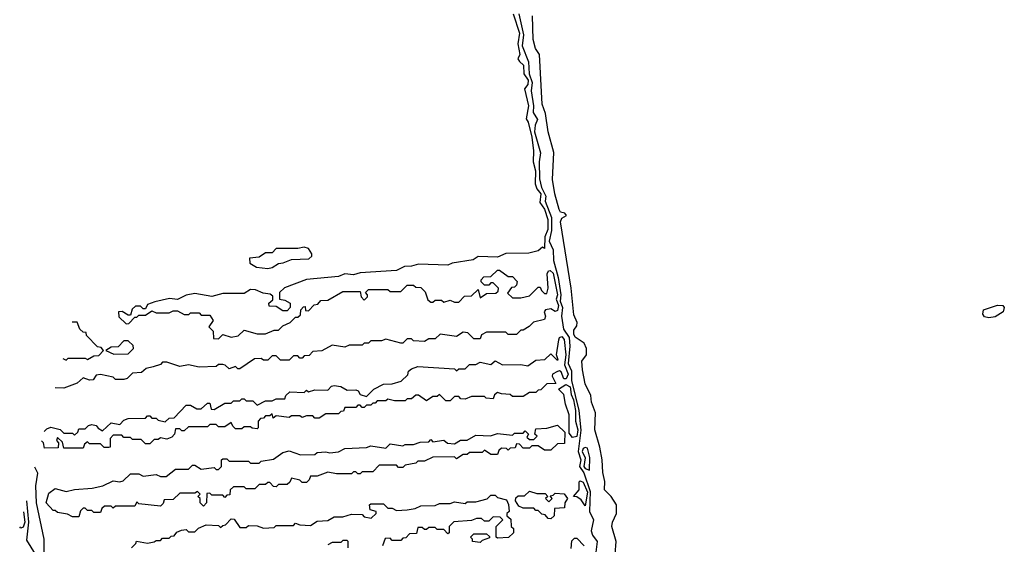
# Model space of a CAD drawing. Extents: x 2769579 to 2883812, y 684207 to 828660.
# Tile 94 of 256: x 2809329 to 2813918, y 711852 to 714297. Entities that reach past the tile are written whole.
import ezdxf

# ---------------------------------------------------------------- set-up
doc = ezdxf.new("R2010")
doc.units = 0

msp = doc.modelspace()

# ---------------------------------------------------------------- linework, layer by layer
at = {"layer": '0CON02XD'}
for points in [[(2811628, 714325), (2811657.5, 714235), (2811650.6, 714185), (2811660, 714135), (2811650, 714115), (2811658.3, 714101.7), (2811676.2, 714085), (2811678, 714045), (2811697.9, 714015), (2811696.7, 713995), (2811681.2, 713975), (2811700.6, 713895), (2811690, 713835), (2811699.3, 713819.3), (2811715, 713750), (2811723.3, 713685), (2811721.2, 713635), (2811732.7, 713592.7), (2811731.7, 713531.7), (2811738.8, 713508.8), (2811758.1, 713485), (2811753.3, 713445), (2811775, 713413.3), (2811790.9, 713365), (2811790.3, 713319.7), (2811775.8, 713284.2), (2811775, 713230), (2811765, 713237.5), (2811745, 713220), (2811701.7, 713208.3), (2811595, 713206.7), (2811555, 713190), (2811465, 713192.5), (2811441.7, 713178.3), (2811345, 713162.5), (2811325, 713152.5), (2811187, 713157), (2811155, 713147.5), (2811123, 713147), (2811085, 713127.5), (2810915, 713117.5), (2810885, 713107.5), (2810845, 713112.5), (2810815, 713100), (2810665, 713086.7), (2810563, 713047), (2810540, 713025), (2810540, 712995), (2810565, 712990), (2810590, 712975), (2810590, 712955), (2810575, 712940), (2810555, 712940), (2810525, 712960), (2810491.7, 712961.7), (2810490, 712975), (2810508.3, 712991.7), (2810508.3, 713008.3), (2810497, 713017), (2810463, 713023), (2810428.3, 713038.3), (2810405, 713040), (2810375, 713020), (2810275, 713020), (2810225, 713007.5), (2810145, 713020), (2810105, 713012.5), (2810065, 712992.5), (2810027, 712997), (2809958.3, 712981.7), (2809925, 712970), (2809915, 712950), (2809905, 712950), (2809891.7, 712961.7), (2809868.3, 712961.7), (2809853, 712947), (2809845, 712920), (2809835, 712920), (2809807, 712937), (2809790, 712935), (2809791.7, 712911.7), (2809825, 712880), (2809838.3, 712881.7), (2809865, 712910), (2809875, 712910), (2809885, 712920), (2809915, 712920), (2809945, 712940), (2809965, 712930), (2810025, 712930), (2810045, 712940), (2810065, 712940), (2810095, 712922.5), (2810117, 712923), (2810125, 712930), (2810165, 712930), (2810175, 712920), (2810215, 712920), (2810230, 712895), (2810210, 712865), (2810230, 712845), (2810231.7, 712811.7), (2810255, 712810), (2810275, 712830), (2810315, 712817.5), (2810347, 712823), (2810375, 712850), (2810435, 712832.5), (2810475, 712832.5), (2810515, 712850), (2810535, 712850), (2810555, 712870), (2810590, 712885), (2810615, 712910), (2810625, 712910), (2810638.3, 712921.7), (2810640, 712945), (2810651.7, 712958.3), (2810660, 712960), (2810661.7, 712941.7), (2810675, 712940), (2810701.7, 712968.3), (2810718.3, 712971.7), (2810731.7, 712988.3), (2810765, 712990), (2810835, 713030), (2810915, 713030), (2810920, 713005), (2810935, 712990), (2810950, 713005), (2810950, 713015), (2810940, 713025), (2810955, 713040), (2811045, 713040), (2811055, 713030), (2811105, 713030), (2811135, 713060), (2811165, 713060), (2811175, 713050), (2811198.3, 713048.3), (2811218.3, 713028.3), (2811231.7, 712991.7), (2811245, 712980), (2811255, 712980), (2811265, 712990), (2811295, 712990), (2811305, 712980), (2811335, 712990), (2811355, 712980), (2811375, 712980), (2811401.7, 713008.3), (2811435, 713010), (2811465, 713040), (2811475, 713000), (2811505, 713020), (2811548.3, 713021.7), (2811558.3, 713031.7), (2811560, 713045), (2811535, 713070), (2811525, 713070), (2811515, 713060), (2811495, 713060), (2811480, 713075), (2811480, 713085), (2811491.7, 713098.3), (2811525, 713100), (2811555, 713130), (2811565, 713130), (2811605, 713100), (2811625, 713100), (2811647, 713077), (2811645, 713060), (2811635, 713050), (2811621.7, 713048.3), (2811601.7, 713021.7), (2811625, 713000), (2811665, 713000), (2811705, 713010), (2811745, 713050), (2811755, 713050), (2811760, 713035), (2811775, 713020), (2811785, 713020), (2811792.5, 713045), (2811787.7, 713112.3), (2811794, 713126), (2811801.7, 713128.3), (2811815, 713116.2), (2811835.4, 713015), (2811829.4, 712995), (2811839.5, 712965), (2811835, 712941.2), (2811825, 712936.2), (2811805, 712950), (2811780, 712945), (2811772.5, 712935), (2811780, 712915), (2811775, 712900), (2811723, 712887), (2811703, 712867), (2811675, 712850), (2811665, 712850), (2811645, 712830), (2811605, 712830), (2811595, 712840), (2811505, 712840), (2811481.7, 712828.3), (2811475, 712810), (2811445, 712810), (2811417, 712837), (2811395, 712840), (2811365, 712820), (2811288.3, 712831.7), (2811265, 712810), (2811235, 712810), (2811215, 712797.5), (2811165, 712800), (2811155, 712810), (2811135, 712810), (2811115, 712790), (2811105, 712790), (2811035, 712807.5), (2811015, 712800), (2810965, 712800), (2810955, 712790), (2810935, 712790), (2810925, 712780), (2810865, 712780), (2810845, 712770), (2810785, 712780), (2810737, 712753), (2810695, 712750), (2810678.3, 712731.7), (2810655, 712730), (2810645, 712720), (2810635, 712720), (2810625, 712730), (2810605, 712730), (2810585, 712710), (2810545, 712710), (2810525, 712730), (2810505, 712730), (2810485, 712710), (2810465, 712710), (2810455, 712717.5), (2810423, 712717), (2810355, 712670), (2810345, 712670), (2810335, 712680), (2810305, 712670), (2810287, 712687), (2810275, 712690), (2810255, 712690), (2810245, 712680), (2810165, 712677.5), (2810115, 712687.5), (2810075, 712680), (2810015, 712700), (2809995, 712700), (2809985, 712690), (2809951.7, 712678.3), (2809918.3, 712671.7), (2809897, 712653), (2809855, 712650), (2809830, 712625), (2809815, 712620), (2809775, 712620), (2809765, 712630), (2809705, 712642.5), (2809685, 712640), (2809671.7, 712618.3), (2809655, 712617.5), (2809625, 712627.5), (2809597, 712603), (2809535, 712580), (2809494.6, 712580.8)], [(2811655.9, 714324.1), (2811676.7, 714226.7), (2811670, 714175), (2811700.7, 714100.7), (2811703.5, 714045), (2811717.1, 714005), (2811712.9, 713965), (2811723.1, 713895), (2811721.4, 713865), (2811742.3, 713832.3), (2811731.4, 713805), (2811728.9, 713775), (2811756.8, 713676.8), (2811749.4, 713635), (2811751.8, 713555), (2811760, 713515), (2811781.5, 713475), (2811778.6, 713451.4), (2811806.7, 713375), (2811807.5, 713315), (2811796.2, 713265), (2811814.4, 713225), (2811817.1, 713175), (2811838.2, 713095), (2811850.4, 713015), (2811848.2, 712985), (2811858.9, 712955), (2811854.3, 712915), (2811864, 712855), (2811890, 712815), (2811892.9, 712775), (2811885.5, 712695), (2811900.2, 712660.2), (2811901.1, 712615), (2811934.6, 712475), (2811944, 712384), (2811931.2, 712285), (2811943.8, 712245), (2811937.9, 712215), (2811957.5, 712185), (2811987.8, 712097.8), (2811984.3, 712005), (2812002.5, 711965), (2811991.8, 711915), (2811998.1, 711895), (2812020.8, 711865), (2812013.6, 711815)], [(2812103.8, 711805), (2812108.8, 711865), (2812088.8, 711935), (2812091.2, 711955), (2812110, 711995), (2812110, 712035), (2812086, 712075), (2812054, 712105), (2812056, 712145), (2812046.4, 712186.4), (2812043.3, 712245), (2812033.3, 712305), (2812010, 712385), (2812012.5, 712465), (2811993.8, 712515), (2811990, 712545), (2811965, 712600), (2811951.2, 712665), (2811948.8, 712705), (2811970, 712735), (2811970, 712765), (2811959.3, 712789.3), (2811917, 712817), (2811910.7, 712830.7), (2811910.7, 712849.3), (2811925, 712870), (2811926.7, 712885), (2811911.7, 712921.7), (2811898.8, 713045), (2811848.8, 713355), (2811855, 713372.5), (2811877.5, 713385), (2811870, 713395), (2811850, 713400), (2811842.5, 713412.5), (2811822.5, 713485), (2811812.3, 713552.3), (2811818.3, 713678.3), (2811791.2, 713775), (2811779.3, 713859.3), (2811763.9, 713903.9), (2811750.8, 714135), (2811732.9, 714162.9), (2811722, 714205), (2811718.8, 714315)], [(2810485, 713137.5), (2810505, 713142.5), (2810535, 713160), (2810557, 713163), (2810595, 713180), (2810677, 713183), (2810690, 713195), (2810690, 713205), (2810675, 713230), (2810655, 713237.5), (2810625, 713230), (2810525, 713230), (2810505, 713210), (2810475, 713210), (2810445, 713190), (2810400, 713185), (2810401.7, 713161.7), (2810433, 713143), (2810485, 713137.5)], [(2813845, 712907.5), (2813825, 712912.5), (2813817.5, 712925), (2813820, 712945), (2813885, 712966.7), (2813910, 712965), (2813917.5, 712955), (2813912.5, 712935), (2813875, 712912.5), (2813845, 712907.5)], [(2809529.5, 712717.2), (2809545, 712710), (2809555, 712720), (2809635, 712720), (2809645, 712712.5), (2809675, 712730), (2809698.3, 712731.7), (2809720, 712755), (2809708.3, 712768.3), (2809691.7, 712771.7), (2809640, 712825), (2809638.3, 712838.3), (2809625, 712840), (2809610, 712855), (2809597.5, 712887.5), (2809573, 712887.5)], [(2809442.6, 712377.6), (2809455, 712390), (2809475, 712397.5), (2809517, 712387), (2809535, 712370), (2809575, 712370), (2809585, 712360), (2809600, 712375), (2809605, 712390), (2809635, 712390), (2809650, 712405), (2809665, 712410), (2809686.2, 712406.2), (2809695, 712392.5), (2809715, 712380), (2809755, 712417.5), (2809795, 712410), (2809815, 712430), (2809835, 712437.5), (2809915, 712440), (2809925, 712450), (2809935, 712450), (2809945, 712440), (2809965, 712440), (2809975, 712430), (2810007, 712423), (2810025, 712440), (2810048.3, 712441.7), (2810105, 712500), (2810125, 712500), (2810155, 712482.5), (2810175, 712482.5), (2810205, 712510), (2810215, 712510), (2810221.7, 712481.7), (2810235, 712480), (2810285, 712510), (2810315, 712510), (2810325, 712520), (2810355, 712520), (2810365, 712530), (2810375, 712530), (2810385, 712520), (2810415, 712520), (2810435, 712500), (2810475, 712520), (2810505, 712520), (2810525, 712530), (2810565, 712530), (2810570, 712545), (2810588.3, 712561.7), (2810655, 712560), (2810665, 712570), (2810675, 712562.5), (2810705, 712572.5), (2810765, 712570), (2810781.7, 712588.3), (2810795, 712592.5), (2810825, 712587.5), (2810855, 712570), (2810895, 712572.5), (2810906.4, 712566.4), (2810915, 712550), (2810945, 712540), (2810980, 712575), (2811025, 712597.5), (2811065, 712600), (2811107.5, 712612.5), (2811138.3, 712641.7), (2811141.7, 712658.3), (2811155, 712670), (2811185, 712680), (2811355, 712670), (2811365, 712660), (2811375, 712670), (2811405, 712670), (2811425, 712690), (2811455, 712690), (2811475, 712700), (2811525, 712690), (2811545, 712707.5), (2811578.3, 712688.3), (2811665, 712690), (2811697, 712683), (2811735, 712710), (2811777, 712713), (2811805, 712740), (2811831.7, 712711.7), (2811838.3, 712711.7), (2811830, 712735), (2811840.8, 712805), (2811845, 712816.2), (2811855, 712820.8), (2811867.1, 712807.1), (2811874.4, 712735), (2811867.9, 712687.9), (2811885.5, 712645), (2811875, 712623.3), (2811865, 712622.5), (2811852.5, 712655), (2811845, 712660), (2811835, 712656.7), (2811812.5, 712645), (2811810, 712635), (2811828.3, 712601.7), (2811785, 712600), (2811758.3, 712571.7), (2811745, 712570), (2811735, 712560), (2811705, 712560), (2811675, 712540), (2811625, 712540), (2811615, 712550), (2811575, 712552.5), (2811555, 712560), (2811541.7, 712548.3), (2811535, 712530), (2811503, 712533), (2811495, 712540), (2811435, 712540), (2811405, 712527.5), (2811385, 712530), (2811375, 712540), (2811355, 712540), (2811335, 712520), (2811315, 712520), (2811285, 712550), (2811275, 712540), (2811255, 712540), (2811225, 712520), (2811187, 712547), (2811175, 712547.5), (2811155, 712530), (2811135, 712530), (2811125, 712520), (2811075, 712520), (2811045, 712527.5), (2811035, 712520), (2810995, 712520), (2810985, 712510), (2810975, 712510), (2810965, 712500), (2810945, 712500), (2810935, 712490), (2810925, 712490), (2810915, 712500), (2810905, 712500), (2810895, 712490), (2810845, 712490), (2810838.3, 712471.7), (2810825, 712470), (2810815, 712460), (2810755, 712460), (2810725, 712440), (2810705, 712440), (2810695, 712450), (2810665, 712450), (2810645, 712442.5), (2810635, 712450), (2810595, 712450), (2810585, 712442.5), (2810525, 712450), (2810510, 712440), (2810505, 712460), (2810495, 712450), (2810475, 712450), (2810465, 712440), (2810451.7, 712438.3), (2810440, 712425), (2810440, 712395), (2810435, 712390), (2810413, 712393), (2810405, 712400), (2810375, 712400), (2810365, 712390), (2810335, 712390), (2810321.7, 712401.7), (2810315, 712420), (2810285, 712400), (2810255, 712400), (2810245, 712410), (2810215, 712410), (2810205, 712400), (2810115, 712400), (2810095, 712380), (2810085, 712380), (2810075, 712390), (2810055, 712390), (2810050, 712365), (2810038.3, 712351.7), (2810015, 712342.5), (2809985, 712347.5), (2809975, 712340), (2809955, 712340), (2809935, 712320), (2809915, 712320), (2809895, 712340), (2809855, 712340), (2809845, 712350), (2809815, 712350), (2809805, 712360), (2809765, 712360), (2809750, 712345), (2809750, 712305), (2809745, 712302.5), (2809723, 712303), (2809705, 712320), (2809655, 712320), (2809645, 712330), (2809631.7, 712318.3), (2809625, 712300), (2809535, 712300), (2809528.3, 712328.3), (2809505, 712350), (2809500, 712335), (2809510, 712325), (2809508.3, 712301.7), (2809445, 712300), (2809440, 712325), (2809431.4, 712333.6)], [(2809768.3, 712738.3), (2809835, 712740), (2809860, 712765), (2809858.3, 712778.3), (2809835, 712800), (2809815, 712800), (2809788.3, 712771.7), (2809755, 712770), (2809730, 712755), (2809768.3, 712738.3)], [(2811905, 712350), (2811890, 712370), (2811890, 712455), (2811872.5, 712505), (2811865, 712550), (2811840, 712575), (2811873.6, 712596.4), (2811894.2, 712585), (2811899.5, 712549.5), (2811910.5, 712525), (2811919.6, 712475), (2811918.9, 712425), (2811929.6, 712385), (2811925, 712354), (2811905, 712350)], [(2809605, 711980), (2809575, 711980), (2809551.7, 711991.7), (2809505, 712000), (2809495, 712010), (2809485, 712010), (2809452.5, 712045), (2809465, 712090), (2809495, 712112.5), (2809545, 712097.5), (2809585, 712107.5), (2809666.4, 712113.6), (2809716.4, 712123.6), (2809765, 712147.5), (2809795, 712142.5), (2809811.7, 712148.3), (2809845, 712180), (2809885, 712180), (2809905, 712170), (2809965, 712177.5), (2809985, 712167.5), (2810011.7, 712168.3), (2810055, 712202.5), (2810115, 712202.5), (2810135, 712220), (2810145, 712220), (2810175, 712202.5), (2810235, 712210), (2810245, 712200), (2810255, 712200), (2810270, 712215), (2810270, 712245), (2810275, 712250), (2810295, 712250), (2810305, 712240), (2810395, 712240), (2810405, 712230), (2810445, 712230), (2810455, 712240), (2810511.7, 712248.3), (2810555, 712280), (2810585, 712287.5), (2810638.3, 712268.3), (2810705, 712270), (2810715, 712280), (2810755, 712282.5), (2810775, 712277.5), (2810815, 712282.5), (2810845, 712297.5), (2810945, 712302.5), (2810965, 712310), (2811035, 712300), (2811055, 712320), (2811115, 712310), (2811125, 712317.5), (2811165, 712317.5), (2811195, 712327.5), (2811235, 712330), (2811245, 712340), (2811255, 712330), (2811305, 712337.5), (2811323, 712323), (2811355, 712320), (2811383, 712337), (2811415, 712337.5), (2811455, 712360), (2811523, 712357), (2811555, 712367.5), (2811625, 712360), (2811635, 712370), (2811675, 712370), (2811685, 712380), (2811700, 712365), (2811691.7, 712351.7), (2811705, 712340), (2811725, 712340), (2811740, 712355), (2811730, 712365), (2811735, 712390), (2811786.4, 712393.6), (2811835, 712407.5), (2811870, 712375), (2811868.3, 712321.7), (2811835, 712320), (2811805, 712290), (2811775, 712290), (2811745, 712310), (2811715, 712310), (2811705, 712300), (2811675, 712300), (2811658.3, 712318.3), (2811645, 712320), (2811638.3, 712301.7), (2811615, 712300), (2811605, 712290), (2811597.5, 712297.5), (2811575, 712300), (2811561.7, 712288.3), (2811555, 712270), (2811525, 712270), (2811495, 712290), (2811485, 712280), (2811425, 712280), (2811415, 712270), (2811395, 712270), (2811365, 712250), (2811355, 712260), (2811255, 712257.5), (2811215, 712240), (2811185, 712240), (2811175, 712230), (2811125, 712220), (2811115, 712210), (2811095, 712210), (2811085, 712220), (2811005, 712220), (2810975, 712190), (2810925, 712190), (2810915, 712180), (2810905, 712180), (2810895, 712190), (2810885, 712190), (2810875, 712180), (2810805, 712180), (2810765, 712187.5), (2810715, 712170), (2810685, 712170), (2810678.3, 712151.7), (2810665, 712140), (2810645, 712140), (2810635, 712150), (2810595, 712160), (2810588.3, 712141.7), (2810575, 712130), (2810535, 712130), (2810525, 712120), (2810511.7, 712121.7), (2810495, 712140), (2810485, 712140), (2810475, 712130), (2810445, 712130), (2810425, 712110), (2810385, 712110), (2810375, 712120), (2810325, 712120), (2810310, 712105), (2810308.3, 712081.7), (2810295, 712080), (2810285, 712070), (2810275, 712080), (2810225, 712080), (2810215, 712090), (2810201.7, 712088.3), (2810200, 712045), (2810185, 712030), (2810170, 712045), (2810170, 712065), (2810160, 712075), (2810170, 712085), (2810158.3, 712098.3), (2810145, 712090), (2810075, 712090), (2810045, 712060), (2810001.7, 712058.3), (2809998.3, 712041.7), (2809985, 712030), (2809885, 712040), (2809875, 712050), (2809865, 712030), (2809775, 712030), (2809765, 712020), (2809755, 712030), (2809725, 712030), (2809711.7, 712018.3), (2809705, 712000), (2809675, 712000), (2809665, 712010), (2809645, 712010), (2809635, 712020), (2809625, 712020), (2809613, 712007), (2809605, 711980)], [(2811985, 712197.5), (2811986.1, 712256.1), (2811975, 712300), (2811965, 712303.3), (2811955, 712298.8), (2811950, 712285), (2811964.2, 712255), (2811957.5, 712215), (2811965, 712204.3), (2811985, 712197.5)], [(2809441.2, 711741.2), (2809443.6, 711876.4), (2809408, 712045), (2809404, 712125), (2809413, 712183), (2809399.9, 712210.8)], [(2811965, 712031.2), (2811945, 712058.8), (2811925, 712072.5), (2811910, 712075), (2811936.7, 712105), (2811937, 712143), (2811941.7, 712148.3), (2811955, 712141.2), (2811974.4, 712095), (2811965, 712031.2)], [(2809850, 711835), (2809870, 711855), (2809873, 711867), (2809925, 711857.5), (2809955, 711862.5), (2809965, 711870), (2809985, 711870), (2809995, 711880), (2810025, 711880), (2810035, 711890), (2810048.3, 711891.7), (2810061.7, 711908.3), (2810083, 711917), (2810105, 711920), (2810115, 711910), (2810145, 711910), (2810163, 711927), (2810198.3, 711941.7), (2810255, 711940), (2810265, 711930), (2810275, 711940), (2810288.3, 711941.7), (2810315, 711970), (2810328.3, 711968.3), (2810355, 711930), (2810385, 711930), (2810395, 711940), (2810435, 711937.5), (2810465, 711927.5), (2810515, 711930), (2810525, 711940), (2810605, 711940), (2810615, 711950), (2810635, 711942.5), (2810685, 711940), (2810715, 711960), (2810765, 711962.5), (2810795, 711980), (2810835, 711980), (2810875, 711992.5), (2810925, 711990), (2810935, 711980), (2810967, 711973), (2810990, 711995), (2810990, 712005), (2810961.7, 712011.7), (2810960, 712035), (2810965, 712040), (2811025, 712040), (2811045, 712020), (2811065, 712020), (2811085, 712010), (2811135, 712012.5), (2811171.7, 712018.3), (2811198.3, 712031.7), (2811265, 712032.5), (2811285, 712042.5), (2811335, 712042.5), (2811355, 712050), (2811405, 712042.5), (2811415, 712050), (2811455, 712050), (2811507, 712063), (2811525, 712080), (2811545, 712080), (2811555, 712070), (2811598.3, 712058.3), (2811607, 712037), (2811610, 712005), (2811600, 711995), (2811600, 711985), (2811618.3, 711968.3), (2811620, 711935), (2811630, 711925), (2811630, 711905), (2811607, 711883), (2811555, 711880), (2811550, 711885), (2811550, 711935), (2811580, 711965), (2811568.3, 711978.3), (2811535, 711980), (2811515, 711960), (2811495, 711960), (2811481.7, 711971.7), (2811458.3, 711971.7), (2811435, 711962.5), (2811353, 711957), (2811330, 711935), (2811330, 711905), (2811325, 711900), (2811305, 711920), (2811275, 711920), (2811265, 711930), (2811235, 711930), (2811225, 711920), (2811215, 711920), (2811205, 711930), (2811185, 711930), (2811178.3, 711901.7), (2811145, 711900), (2811128.3, 711881.7), (2811115, 711880), (2811105, 711870), (2811065, 711870), (2811055, 711880), (2811031.7, 711878.3), (2811020, 711845)], [(2811805, 711970), (2811791.7, 711971.7), (2811778.3, 711988.3), (2811761.7, 711991.7), (2811745, 712010), (2811735, 712010), (2811725, 712020), (2811675, 712020), (2811655, 712030), (2811640, 712055), (2811641.7, 712068.3), (2811652.5, 712077.5), (2811681.7, 712078.3), (2811705, 712100), (2811738.3, 712088.3), (2811778.3, 712088.3), (2811790, 712075), (2811780, 712065), (2811795, 712050), (2811810, 712065), (2811801.7, 712078.3), (2811815, 712080), (2811825, 712090), (2811867, 712087), (2811882.5, 712065), (2811870, 712045), (2811868.3, 712021.7), (2811821.7, 712018.3), (2811820, 711985), (2811805, 711970)], [(2809360.1, 712055), (2809370, 711955), (2809360.6, 711870.6), (2809400.5, 711805)], [(2809346.7, 712002.8), (2809352.9, 711955), (2809345, 711931.2), (2809335, 711926.7), (2809329.1, 711933.8)], [(2811475, 711860), (2811440, 711865), (2811440, 711875), (2811430, 711885), (2811445, 711900), (2811505, 711900), (2811518.3, 711888.3), (2811518.3, 711881.7), (2811485, 711870), (2811475, 711860)], [(2810860, 711835), (2810860, 711865), (2810855, 711870), (2810835, 711870), (2810825, 711860), (2810785, 711860), (2810765, 711850)], [(2811898.3, 711831.7), (2811901.7, 711868.3), (2811915, 711880), (2811925, 711880), (2811960, 711845)]]:
    msp.add_lwpolyline(points, dxfattribs=at)

doc.saveas('drawing.dxf')
